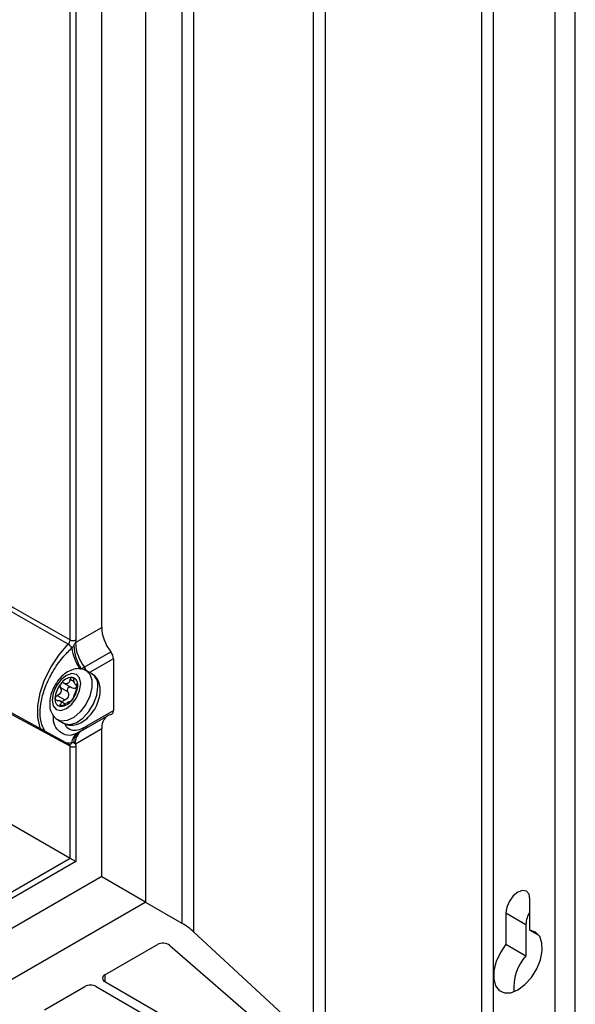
# Model space of a CAD drawing. Header units: millimetres. Extents: x 15358 to 16483, y 10132 to 11382.
# Tile 46 of 166: x 16415 to 16483, y 10232 to 10353. Entities that reach past the tile are written whole.
import ezdxf

# ---------------------------------------------------------------- set-up
doc = ezdxf.new("R2010")
doc.units = ezdxf.units.MM

msp = doc.modelspace()

# ---------------------------------------------------------------- linework, layer by layer
at = {"color": 7, "linetype": 'Continuous', "lineweight": 25}
for p, q in [((16430.37, 10497.77), (16430.37, 10244.57)), ((16434.87, 10241.91), (16434.87, 10495.03)), ((16436.28, 10494.01), (16436.28, 10240.88)), ((16451.09, 10227.2), (16451.09, 10480.33)), ((16452.5, 10479.31), (16452.5, 10226.18)), ((16480.87, 10219.43), (16480.87, 10472.56)), ((16483.34, 10218.01), (16483.34, 10471.13)), ((16471.81, 10215.03), (16471.81, 10468.15)), ((16473.23, 10468.15), (16473.23, 10215.03)), ((16424.97, 10278.36), (16424.97, 10367.94)), ((16421.08, 10276.82), (16421.08, 10365.79)), ((16421.78, 10365.79), (16421.78, 10276.82)), ((16351.85, 10289.9), (16421.08, 10249.94)), ((16421.73, 10276.49), (16424.97, 10278.36)), ((16422.83, 10273.48), (16426.09, 10275.36)), ((16426.41, 10274.5), (16423.48, 10272.81)), ((16426.41, 10274.5), (16426.41, 10268.13)), ((16423.78, 10272.63), (16423.07, 10273.04)), ((16420.98, 10263.96), (16407.49, 10271.3)), ((16420.8, 10270.41), (16419.87, 10270.95)), ((16420.32, 10271.5), (16421.24, 10270.97)), ((16421.56, 10271.65), (16421.07, 10271.93)), ((16421.74, 10271.33), (16422.01, 10271.17)), ((16421.75, 10270.93), (16421.85, 10270.67)), ((16422.01, 10271.29), (16421.89, 10271.36)), ((16419.5, 10269.97), (16420.42, 10269.44)), ((16420.48, 10268.93), (16419.82, 10269.31)), ((16419.87, 10268.85), (16420.15, 10268.69)), ((16425.71, 10267.48), (16422.46, 10265.6)), ((16423.15, 10266.24), (16426.41, 10268.13)), ((16419.57, 10266.98), (16420.28, 10266.57)), ((16424.97, 10265.87), (16421.73, 10264)), ((16422.11, 10265.42), (16421.98, 10265.35)), ((16421.98, 10265.35), (16422.02, 10265.37)), ((16424.97, 10247.69), (16424.97, 10265.87)), ((16421.29, 10264.16), (16420.69, 10264.11)), ((16421.08, 10249.94), (16421.08, 10263.72)), ((16421.78, 10263.73), (16421.78, 10249.53)), ((16421.78, 10249.53), (16286.51, 10171.44)), ((16286.52, 10172.25), (16421.08, 10249.94)), ((16424.97, 10247.69), (16283.32, 10165.92)), ((16424.97, 10247.69), (16430.37, 10244.57)), ((16288.53, 10162.69), (16430.31, 10244.54)), ((16430.37, 10244.57), (16430.31, 10244.54)), ((16434.87, 10241.91), (16430.31, 10244.54)), ((16477.75, 10241.07), (16477.75, 10244.91)), ((16474.78, 10243.2), (16474.78, 10239.35)), ((16474.78, 10243.2), (16477.26, 10241.77)), ((16451.09, 10227.2), (16436.28, 10240.88)), ((16477.26, 10241.77), (16477.26, 10237.93)), ((16477.75, 10241.07), (16478.88, 10240.42)), ((16425.36, 10235.56), (16431.84, 10239.3)), ((16433.38, 10239.21), (16448.01, 10226.48)), ((16474.78, 10239.35), (16477.26, 10237.93)), ((16425.36, 10235.56), (16425.36, 10234.74)), ((16425.36, 10234.74), (16467.43, 10210.45)), ((16417.93, 10231.27), (16422.88, 10234.13)), ((16424.3, 10234.13), (16466.37, 10209.84))]:
    msp.add_line(p, q, dxfattribs=at)
at = {"color": 7, "linetype": 'Continuous', "lineweight": 25, "flags": 128}
for points in [[(16417.47, 10265.79), (16417.4, 10265.99), (16417.12, 10267.25), (16417.12, 10268.71), (16417.4, 10270.29), (16417.94, 10271.92), (16418.73, 10273.52), (16419.71, 10275), (16420.85, 10276.3)], [(16418.85, 10269.4), (16418.98, 10268.69), (16419.37, 10268.25), (16419.94, 10268.14), (16420.62, 10268.37), (16421.29, 10268.92), (16421.87, 10269.69), (16422.25, 10270.58), (16422.38, 10271.44), (16422.25, 10272.14), (16421.87, 10272.58), (16421.29, 10272.69), (16420.62, 10272.46), (16419.94, 10271.91), (16419.37, 10271.14), (16418.98, 10270.25), (16418.85, 10269.4)], [(16423.07, 10273.04), (16423.5, 10272.62), (16423.76, 10271.89), (16423.76, 10270.95), (16423.5, 10269.9), (16423, 10268.87), (16422.32, 10267.96), (16421.53, 10267.28), (16420.72, 10266.89), (16419.97, 10266.83), (16419.57, 10266.98)], [(16420.28, 10266.57), (16420.35, 10266.53), (16421.04, 10266.41), (16421.83, 10266.63), (16422.64, 10267.18), (16423.38, 10267.99), (16423.98, 10268.97), (16424.37, 10270.02), (16424.5, 10271.03)], [(16421.04, 10263.94), (16421.04, 10263.94), (16421.04, 10263.93)], [(16421.08, 10249.94), (16421.16, 10249.89), (16421.25, 10249.84), (16421.34, 10249.79), (16421.44, 10249.73), (16421.53, 10249.68), (16421.62, 10249.62), (16421.71, 10249.57), (16421.78, 10249.53)], [(16477.75, 10244.91), (16477.64, 10245.5), (16477.32, 10245.87), (16476.84, 10245.97), (16476.27, 10245.77), (16475.7, 10245.31), (16475.22, 10244.66), (16474.9, 10243.92), (16474.78, 10243.2)], [(16474.78, 10239.35), (16474.1, 10238.34), (16473.59, 10237.22), (16473.31, 10236.11), (16473.28, 10235.08), (16473.51, 10234.23), (16473.96, 10233.64), (16474.61, 10233.34), (16475.41, 10233.37), (16476.27, 10233.72), (16477.13, 10234.37), (16477.92, 10235.25), (16478.58, 10236.3), (16479.03, 10237.43), (16479.26, 10238.53), (16479.23, 10239.52), (16478.95, 10240.31), (16478.44, 10240.85), (16477.75, 10241.07)]]:
    msp.add_lwpolyline(points, dxfattribs=at)
at = {"color": 7, "linetype": 'Continuous', "lineweight": 25}
for centre, radius, start, end in [((16420.2, 10275.23), 1.25, 28.7102, 58.4882), ((16421.43, 10277.51), 0.77, 243.2338, 297.3435), ((16427.2, 10276.66), 5.97, 187.9415, 215.4314), ((16427.46, 10276.45), 5.94, 183.0656, 212.4651), ((16427.04, 10276.72), 5.31, 182.4964, 217.6358), ((16421.47, 10272.47), 1.69, 19.1938, 36.6151), ((16421.42, 10270.42), 1.8, 93.4295, 146.5651), ((16421.16, 10271.36), 0.869, 350.7481, 79.4532), ((16422.83, 10271.24), 1.68, 352.8534, 55.8344), ((16422.25, 10269.47), 3.03, 140.2279, 177.3607), ((16421.47, 10270.31), 1.36, 115.9691, 124.0255), ((16420.44, 10272.09), 0.703, 292.2172, 307.7774), ((16418.98, 10271.36), 3.03, 320.2279, 357.3607), ((16420.08, 10269.47), 0.869, 170.7481, 259.4532), ((16419.81, 10270.42), 1.8, 273.4295, 326.5651), ((16420.12, 10270.31), 1.36, 295.9691, 304.0255), ((16421.14, 10268.54), 0.703, 112.2172, 127.7774), ((16422.45, 10266.23), 0.7, 338.8523, 1.0738), ((16422.75, 10264.11), 1.46, 121.8167, 178.0351), ((16422.91, 10264.28), 1.38, 124.8569, 186.1381), ((16423.41, 10264.21), 1.69, 124.3561, 186.9561), ((16421.98, 10265.99), 0.7, 335.6963, 359.5309), ((16422.1, 10266.03), 0.686, 337.081, 0.5811), ((16420.97, 10264.27), 0.339, 282.315, 341.0279), ((16421.43, 10264.41), 0.77, 243.2338, 297.3435), ((16480.44, 10241.62), 3.19, 147.5288, 177.3446), ((16430.97, 10235.06), 7.88, 47.6809, 60.3777), ((16432.54, 10238), 1.47, 55.1451, 118.239), ((16481.57, 10234.02), 5.82, 137.8436, 185.2704), ((16425.51, 10235.15), 0.437, 110.7834, 249.2166), ((16423.59, 10232.77), 1.54, 62.6097, 117.3903)]:
    msp.add_arc(centre, radius, start, end, dxfattribs=at)
for centre, major_axis, start_param, end_param in [((16427.49, 10276.95), (-1.8, 3), 0.776443, 1.758208), ((16425.69, 10274.9), (-0.513, 0.858), 3.918035, 4.899801), ((16427.49, 10264.47), (-1.8, 3), 6.077863, 7.059628), ((16425.69, 10268.53), (-0.513, 0.858), 2.93627, 3.918035)]:
    msp.add_ellipse(centre, major_axis=major_axis, ratio=0.587369, start_param=start_param, end_param=end_param, dxfattribs=at)
for points in [[(16420.85, 10276.3), (16396.28, 10290.36), (16371.71, 10304.4), (16347.13, 10318.42)], [(16347.22, 10318.96), (16371.84, 10304.93), (16396.46, 10290.89), (16421.08, 10276.82)], [(16421.08, 10263.72), (16397.31, 10276.64), (16373.54, 10289.59), (16349.77, 10302.55)], [(16421.29, 10275.83), (16421.38, 10275.92), (16421.46, 10276.02), (16421.54, 10276.13)], [(16421.54, 10276.13), (16421.61, 10276.24), (16421.67, 10276.37), (16421.73, 10276.49)], [(16421.78, 10276.82), (16421.78, 10276.72), (16421.77, 10276.6), (16421.73, 10276.49)], [(16422.45, 10273.26), (16422.58, 10273.33), (16422.71, 10273.4), (16422.83, 10273.48)], [(16420.71, 10271.44), (16420.58, 10271.4), (16420.44, 10271.43), (16420.32, 10271.5)], [(16421.07, 10271.93), (16421.04, 10271.77), (16420.98, 10271.63), (16420.87, 10271.53)], [(16420.32, 10268.81), (16420.44, 10268.91), (16420.58, 10269.01), (16420.71, 10269.09)], [(16420.87, 10269.19), (16420.98, 10269.24), (16421.04, 10269.26), (16421.07, 10269.24)], [(16422.78, 10266.04), (16422.91, 10266.1), (16423.03, 10266.17), (16423.15, 10266.24)], [(16422.68, 10265.98), (16422.72, 10266), (16422.75, 10266.02), (16422.78, 10266.04)], [(16421.54, 10264.14), (16421.46, 10264.17), (16421.38, 10264.17), (16421.29, 10264.16)], [(16421.73, 10264), (16421.67, 10264.05), (16421.61, 10264.11), (16421.54, 10264.14)], [(16421.73, 10264), (16421.77, 10263.92), (16421.78, 10263.83), (16421.78, 10263.73)]]:
    msp.add_open_spline(points, degree=3, dxfattribs=at)
for points, knots in [([(16417.97, 10265.59), (16417.83, 10265.86), (16417.48, 10266.49), (16417.35, 10267.8), (16417.5, 10269.38), (16418.01, 10271.11), (16418.91, 10272.96), (16420.05, 10274.6), (16420.92, 10275.46), (16421.29, 10275.83)], [0, 0, 0, 0, 0.105828, 0.255477, 0.388116, 0.539225, 0.697957, 0.869792, 1, 1, 1, 1]), ([(16420.85, 10276.3), (16420.92, 10276.36), (16420.98, 10276.45), (16421.06, 10276.64), (16421.08, 10276.73), (16421.08, 10276.82)], [0, 0, 0, 0, 0.5, 0.5, 1, 1, 1, 1]), ([(16423.06, 10273.02), (16422.86, 10273.12), (16422.43, 10273.33), (16421.69, 10273.28), (16420.94, 10273.02), (16420.19, 10272.5), (16419.51, 10271.75), (16418.97, 10270.84), (16418.62, 10269.88), (16418.58, 10269.27), (16418.56, 10268.99)], [0, 0, 0, 0, 0.1046021, 0.2181476, 0.3359614, 0.4651616, 0.6017073, 0.7387161, 0.8772172, 1, 1, 1, 1]), ([(16421.07, 10271.93), (16421.09, 10272.02), (16421.12, 10272.09), (16421.21, 10272.19), (16421.26, 10272.22), (16421.31, 10272.22)], [0, 0, 0, 0, 0.5, 0.5, 1, 1, 1, 1]), ([(16421.31, 10272.22), (16421.37, 10272.21), (16421.41, 10272.17), (16421.49, 10272.06), (16421.51, 10271.98), (16421.52, 10271.89)], [0, 0, 0, 0, 0.5, 0.5, 1, 1, 1, 1]), ([(16424.8, 10270.62), (16424.79, 10270.8), (16424.77, 10271.25), (16424.53, 10271.89), (16424.18, 10272.41), (16423.87, 10272.55), (16423.78, 10272.58)], [0, 0, 0, 0, 0.221834, 0.562442, 0.881173, 1, 1, 1, 1]), ([(16419.87, 10270.95), (16419.92, 10270.87), (16419.95, 10270.77), (16419.97, 10270.58), (16419.96, 10270.48), (16419.89, 10270.3), (16419.83, 10270.21), (16419.68, 10270.07), (16419.59, 10270.01), (16419.5, 10269.97)], [0, 0, 0, 0, 0.25, 0.25, 0.5, 0.5, 0.75, 0.75, 1, 1, 1, 1]), ([(16419.92, 10271.41), (16419.86, 10271.34), (16419.83, 10271.26), (16419.82, 10271.09), (16419.84, 10271.01), (16419.87, 10270.95)], [0, 0, 0, 0, 0.5, 0.5, 1, 1, 1, 1]), ([(16420.32, 10271.5), (16420.26, 10271.53), (16420.18, 10271.55), (16420.04, 10271.52), (16419.97, 10271.47), (16419.92, 10271.41)], [0, 0, 0, 0, 0.5, 0.5, 1, 1, 1, 1]), ([(16421.24, 10270.97), (16421.17, 10271.01), (16421.1, 10271.02), (16420.94, 10271), (16420.87, 10270.96), (16420.76, 10270.83), (16420.73, 10270.74), (16420.73, 10270.57), (16420.75, 10270.48), (16420.8, 10270.41)], [0, 0, 0, 0, 0.25, 0.25, 0.5, 0.5, 0.75, 0.75, 1, 1, 1, 1]), ([(16421.24, 10270.97), (16421.32, 10270.92), (16421.41, 10270.89), (16421.58, 10270.87), (16421.67, 10270.88), (16421.75, 10270.93)], [0, 0, 0, 0, 0.5, 0.5, 1, 1, 1, 1]), ([(16421.89, 10271.36), (16421.86, 10271.32), (16421.82, 10271.31), (16421.74, 10271.32), (16421.71, 10271.35), (16421.63, 10271.45), (16421.6, 10271.52), (16421.55, 10271.69), (16421.53, 10271.79), (16421.52, 10271.89)], [0, 0, 0, 0, 0.25, 0.25, 0.5, 0.5, 0.75, 0.75, 1, 1, 1, 1]), ([(16421.75, 10270.93), (16421.79, 10270.96), (16421.88, 10271.03), (16421.93, 10271.15), (16421.95, 10271.2)], [0, 0, 0, 0, 0.510954, 1, 1, 1, 1]), ([(16421.89, 10271.36), (16421.92, 10271.39), (16421.95, 10271.39), (16422, 10271.34), (16422.01, 10271.29), (16422.01, 10271.22)], [0, 0, 0, 0, 0.5, 0.5, 1, 1, 1, 1]), ([(16422.01, 10271.22), (16422.01, 10271.15), (16422, 10271.07), (16421.95, 10270.9), (16421.92, 10270.83), (16421.89, 10270.77)], [0, 0, 0, 0, 0.5, 0.5, 1, 1, 1, 1]), ([(16419.22, 10269.61), (16419.22, 10269.68), (16419.25, 10269.75), (16419.35, 10269.89), (16419.42, 10269.94), (16419.5, 10269.97)], [0, 0, 0, 0, 0.5, 0.5, 1, 1, 1, 1]), ([(16420.32, 10266.57), (16420.51, 10266.48), (16420.93, 10266.28), (16421.67, 10266.32), (16422.42, 10266.59), (16423.16, 10267.1), (16423.84, 10267.85), (16424.39, 10268.77), (16424.73, 10269.72), (16424.78, 10270.33), (16424.8, 10270.62)], [0, 0, 0, 0, 0.100612, 0.214664, 0.333002, 0.462778, 0.599932, 0.737552, 0.87667, 1, 1, 1, 1]), ([(16420.42, 10269.44), (16420.52, 10269.48), (16420.61, 10269.53), (16420.77, 10269.66), (16420.84, 10269.74), (16420.91, 10269.93), (16420.92, 10270.04), (16420.89, 10270.24), (16420.85, 10270.33), (16420.8, 10270.41)], [0, 0, 0, 0, 0.25, 0.25, 0.5, 0.5, 0.75, 0.75, 1, 1, 1, 1]), ([(16421.52, 10269.79), (16421.51, 10269.75), (16421.49, 10269.7), (16421.41, 10269.56), (16421.37, 10269.49), (16421.31, 10269.42)], [0, 0, 0, 0, 0.5, 0.5, 1, 1, 1, 1]), ([(16421.52, 10269.79), (16421.53, 10269.84), (16421.55, 10269.9), (16421.6, 10270.05), (16421.63, 10270.14), (16421.71, 10270.33), (16421.74, 10270.42), (16421.82, 10270.61), (16421.86, 10270.69), (16421.89, 10270.77)], [0, 0, 0, 0, 0.25, 0.25, 0.5, 0.5, 0.75, 0.75, 1, 1, 1, 1]), ([(16418.56, 10268.99), (16418.56, 10268.81), (16418.58, 10268.35), (16418.82, 10267.71), (16419.18, 10267.19), (16419.5, 10267.05), (16419.59, 10267.01)], [0, 0, 0, 0, 0.2193756, 0.5562076, 0.8714065, 1, 1, 1, 1]), ([(16419.5, 10269.38), (16419.42, 10269.38), (16419.35, 10269.4), (16419.25, 10269.48), (16419.22, 10269.54), (16419.22, 10269.61)], [0, 0, 0, 0, 0.5, 0.5, 1, 1, 1, 1]), ([(16419.5, 10269.38), (16419.59, 10269.38), (16419.68, 10269.37), (16419.83, 10269.32), (16419.89, 10269.28), (16419.96, 10269.17), (16419.97, 10269.11), (16419.95, 10268.98), (16419.92, 10268.91), (16419.87, 10268.85)], [0, 0, 0, 0, 0.25, 0.25, 0.5, 0.5, 0.75, 0.75, 1, 1, 1, 1]), ([(16419.92, 10268.62), (16419.86, 10268.62), (16419.83, 10268.65), (16419.82, 10268.73), (16419.84, 10268.79), (16419.87, 10268.85)], [0, 0, 0, 0, 0.5, 0.5, 1, 1, 1, 1]), ([(16420.32, 10268.81), (16420.26, 10268.75), (16420.18, 10268.7), (16420.04, 10268.63), (16419.97, 10268.61), (16419.92, 10268.62)], [0, 0, 0, 0, 0.5, 0.5, 1, 1, 1, 1]), ([(16420.42, 10269.44), (16420.37, 10269.42), (16420.28, 10269.38), (16420.18, 10269.28), (16420.13, 10269.19), (16420.13, 10269.15), (16420.13, 10269.14)], [0, 0, 0, 0, 0.319668, 0.640568, 0.929557, 1, 1, 1, 1]), ([(16421.31, 10269.42), (16421.26, 10269.36), (16421.21, 10269.3), (16421.12, 10269.24), (16421.09, 10269.23), (16421.07, 10269.24)], [0, 0, 0, 0, 0.5, 0.5, 1, 1, 1, 1]), ([(16421.32, 10265.14), (16421.29, 10265.13), (16420.89, 10265), (16420.2, 10265.2), (16419.43, 10265.78), (16419.01, 10266.61), (16419.01, 10267.28), (16419.02, 10267.52)], [0, 0, 0, 0, 0.021463, 0.296112, 0.566928, 0.842038, 1, 1, 1, 1]), ([(16420.42, 10266.53), (16420.43, 10266.49), (16420.53, 10266.14), (16420.99, 10265.8), (16421.76, 10265.6), (16422.38, 10265.85), (16422.68, 10265.98)], [0, 0, 0, 0, 0.043298, 0.374104, 0.686187, 1, 1, 1, 1]), ([(16422.01, 10265.39), (16421.91, 10265.33), (16421.62, 10265.17), (16421.44, 10265.15), (16421.32, 10265.13)], [0, 0, 0, 0, 0.335544, 1, 1, 1, 1]), ([(16422.44, 10265.61), (16422.37, 10265.57), (16422.26, 10265.51), (16422.15, 10265.44), (16422.12, 10265.42)], [0, 0, 0, 0, 0.7377065, 1, 1, 1, 1]), ([(16421.08, 10263.72), (16421.08, 10263.77), (16421.07, 10263.85), (16421.03, 10263.93), (16420.99, 10263.94), (16420.97, 10263.95)], [0, 0, 0, 0, 0.420303, 0.840558, 1, 1, 1, 1]), ([(16421.04, 10263.93), (16421.04, 10263.93), (16421.05, 10263.94), (16420.99, 10263.94), (16420.98, 10263.95), (16420.98, 10263.95)], [0, 0, 0, 0, 0.263522, 0.942639, 1, 1, 1, 1])]:
    msp.add_open_spline(points, degree=3, knots=knots, dxfattribs=at)

doc.saveas('drawing.dxf')
